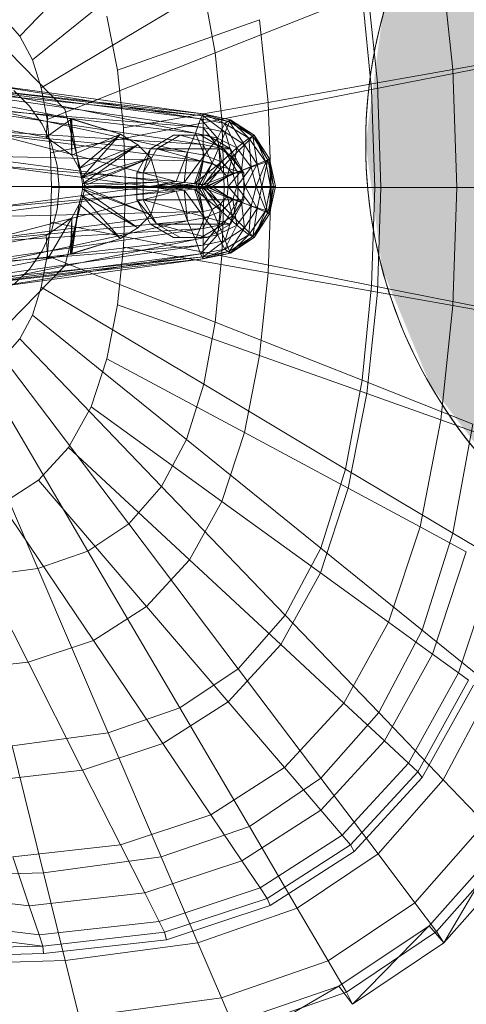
# Model space of a CAD drawing. Header units: metres. Extents: x 397.7 to 427.5, y 12.7 to 28.4.
# Tile 18 of 145: x 404.6011 to 404.6937, y 26.3675 to 26.5714. Entities that reach past the tile are written whole.
import ezdxf

# ---------------------------------------------------------------- set-up
doc = ezdxf.new("R2010")
doc.units = ezdxf.units.M
for name, color, linetype, lineweight in [('02_MOBILIARIO', 7, 'Continuous', 18), ('A-DETL-____-MBND', 7, 'Continuous', 18), ('A-DETL-GENF-OTLN', 7, 'Continuous', 18)]:
    doc.layers.add(name, color=color, linetype=linetype, lineweight=lineweight)

# ---------------------------------------------------------------- blocks, each defined once
blk = doc.blocks.new('Family - Rentamans P2-152946-05_ENLLUMENAT_P2')
at = {"layer": 'A-DETL-____-MBND', "color": 253, "true_color": 0xaaaaaa}
for p, q in [((0.16218, 0.24466), (0.13282, 0.21409)), ((0.16731, 0.23496), (0.13541, 0.20918)), ((0.22004, 0.23089), (0.22254, 0.20719)), ((0.20468, 0.22542), (0.20689, 0.20442)), ((0.17092, 0.2235), (0.13724, 0.20338)), ((0.17092, 0.2235), (0.1733, 0.21066)), ((0.20373, 0.22269), (0.1733, 0.21066)), ((0.20373, 0.22269), (0.2057, 0.20303)), ((0.15084, 0.21822), (0.15302, 0.20705)), ((0.12937, 0.21801), (0.13282, 0.21409)), ((0.15302, 0.20705), (0.18245, 0.21752)), ((0.18245, 0.21752), (0.18425, 0.2004)), ((0.13282, 0.21409), (0.13541, 0.20918)), ((0.13052, 0.21088), (0.1421, 0.19899)), ((0.1421, 0.19899), (0.13052, 0.21088)), ((0.1733, 0.21066), (0.13844, 0.19688)), ((0.1733, 0.21066), (0.17468, 0.19692)), ((0.13541, 0.20918), (0.13724, 0.20338)), ((0.22254, 0.20719), (0.23263, 0.20898)), ((0.08657, 0.20799), (0.13857, 0.19799)), ((0.08657, 0.20799), (0.13857, 0.19799)), ((0.15302, 0.20705), (0.15427, 0.19509)), ((0.2057, 0.20303), (0.22913, 0.20764)), ((0.20689, 0.20442), (0.22254, 0.20719)), ((0.22254, 0.20719), (0.22336, 0.18276)), ((0.11077, 0.20469), (0.17077, 0.19759)), ((0.11077, 0.20469), (0.17077, 0.19799)), ((0.17077, 0.19799), (0.11077, 0.20469)), ((0.12677, 0.20399), (0.17077, 0.19799)), ((0.12677, 0.20399), (0.17027, 0.19699)), ((0.18425, 0.2004), (0.20689, 0.20442)), ((0.20689, 0.20442), (0.20762, 0.18276)), ((0.13827, 0.19319), (0.08227, 0.20349)), ((0.13827, 0.19319), (0.08227, 0.20349)), ((0.11377, 0.20329), (0.17077, 0.19519)), ((0.17077, 0.19759), (0.11377, 0.20329)), ((0.12677, 0.20259), (0.17027, 0.19699)), ((0.16917, 0.19399), (0.12677, 0.20259)), ((0.13157, 0.20287), (0.13481, 0.19963)), ((0.13157, 0.20287), (0.13481, 0.19963)), ((0.13724, 0.20338), (0.13844, 0.19688)), ((0.2057, 0.20303), (0.17468, 0.19693)), ((0.2057, 0.20303), (0.20635, 0.18276)), ((0.18425, 0.2004), (0.15428, 0.19509)), ((0.18425, 0.2004), (0.18485, 0.18276)), ((0.11777, 0.19949), (0.17077, 0.19169)), ((0.11777, 0.19949), (0.17077, 0.19519)), ((0.12677, 0.19899), (0.16917, 0.19399)), ((0.16757, 0.19009), (0.12677, 0.19899)), ((0.13481, 0.19963), (0.13743, 0.19588)), ((0.13481, 0.19963), (0.13743, 0.19588)), ((0.13857, 0.19799), (0.13827, 0.19319)), ((0.14327, 0.19699), (0.13857, 0.19799)), ((0.13857, 0.19799), (0.14357, 0.19699)), ((0.14327, 0.19699), (0.13857, 0.19799)), ((0.1421, 0.19899), (0.14634, 0.18276)), ((0.14634, 0.18276), (0.1421, 0.19899)), ((0.17027, 0.19699), (0.17077, 0.19799)), ((0.17077, 0.19799), (0.17077, 0.19759)), ((0.17077, 0.19799), (0.17627, 0.19639)), ((0.17077, 0.19799), (0.17637, 0.19679)), ((0.17637, 0.19679), (0.17077, 0.19799)), ((0.17077, 0.19799), (0.17647, 0.19679)), ((0.17527, 0.19599), (0.17077, 0.19799)), ((0.13743, 0.19588), (0.13937, 0.19174)), ((0.13743, 0.19588), (0.13937, 0.19174)), ((0.14357, 0.19699), (0.13827, 0.19319)), ((0.13844, 0.19688), (0.13914, 0.18993)), ((0.17468, 0.19692), (0.13914, 0.18993)), ((0.14327, 0.19699), (0.14357, 0.19699)), ((0.15367, 0.19379), (0.14327, 0.19699)), ((0.14507, 0.18669), (0.14327, 0.19699)), ((0.14357, 0.18949), (0.14327, 0.19699)), ((0.15367, 0.19379), (0.14357, 0.19699)), ((0.14357, 0.19699), (0.15367, 0.19379)), ((0.14357, 0.19699), (0.14357, 0.18949)), ((0.16917, 0.19399), (0.17027, 0.19699)), ((0.17027, 0.19699), (0.17527, 0.19599)), ((0.17027, 0.19699), (0.17377, 0.19299)), ((0.17077, 0.19759), (0.17077, 0.19519)), ((0.17077, 0.19759), (0.17537, 0.19419)), ((0.17627, 0.19639), (0.17077, 0.19759)), ((0.17377, 0.19299), (0.17527, 0.19599)), ((0.17468, 0.19692), (0.17514, 0.18276)), ((0.17527, 0.19599), (0.17637, 0.19679)), ((0.17527, 0.19599), (0.18027, 0.19299)), ((0.17777, 0.19099), (0.17527, 0.19599)), ((0.17627, 0.19639), (0.17537, 0.19419)), ((0.17647, 0.19679), (0.17627, 0.19639)), ((0.17627, 0.19639), (0.17937, 0.19159)), ((0.18107, 0.19339), (0.17627, 0.19639)), ((0.17637, 0.19679), (0.17647, 0.19679)), ((0.17637, 0.19679), (0.18137, 0.19359)), ((0.18027, 0.19299), (0.17637, 0.19679)), ((0.17647, 0.19679), (0.18107, 0.19339)), ((0.18137, 0.19359), (0.17647, 0.19679)), ((0.17647, 0.19679), (0.18137, 0.19359)), ((0.17077, 0.19169), (0.11947, 0.19479)), ((0.11947, 0.19479), (0.17077, 0.18819)), ((0.12677, 0.19399), (0.16757, 0.19009)), ((0.16517, 0.18399), (0.12677, 0.19399)), ((0.15367, 0.19379), (0.14357, 0.18949)), ((0.15367, 0.19379), (0.14507, 0.18669)), ((0.14507, 0.18669), (0.15367, 0.19379)), ((0.14557, 0.18479), (0.15367, 0.19379)), ((0.15367, 0.19379), (0.15727, 0.19159)), ((0.15727, 0.19159), (0.15367, 0.19379)), ((0.15428, 0.19509), (0.15469, 0.18276)), ((0.16757, 0.19009), (0.16917, 0.19399)), ((0.16917, 0.19399), (0.17377, 0.19299)), ((0.17107, 0.18949), (0.16917, 0.19399)), ((0.17077, 0.19519), (0.17077, 0.19169)), ((0.17077, 0.19519), (0.17407, 0.19099)), ((0.17077, 0.19519), (0.17537, 0.19419)), ((0.17537, 0.19419), (0.17407, 0.19099)), ((0.17537, 0.19419), (0.17687, 0.18909)), ((0.17537, 0.19419), (0.17937, 0.19159)), ((0.13827, 0.19319), (0.14357, 0.18949)), ((0.13827, 0.19319), (0.14357, 0.18949)), ((0.13937, 0.19174), (0.14055, 0.18732)), ((0.13937, 0.19174), (0.14055, 0.18732)), ((0.16465, 0.19359), (0.15986, 0.19079)), ((0.16119, 0.19079), (0.16599, 0.19359)), ((0.16599, 0.19359), (0.16465, 0.19359)), ((0.17028, 0.19359), (0.16465, 0.19359)), ((0.17644, 0.19079), (0.16599, 0.19359)), ((0.16599, 0.19359), (0.17163, 0.19359)), ((0.17163, 0.19359), (0.17028, 0.19359)), ((0.17509, 0.19079), (0.17028, 0.19359)), ((0.17107, 0.18949), (0.17377, 0.19299)), ((0.17644, 0.19079), (0.17163, 0.19359)), ((0.17377, 0.19299), (0.17777, 0.19099)), ((0.17377, 0.19299), (0.17457, 0.18809)), ((0.17777, 0.19099), (0.18027, 0.19299)), ((0.18107, 0.19339), (0.17937, 0.19159)), ((0.18027, 0.19299), (0.18137, 0.19359)), ((0.18027, 0.19299), (0.18377, 0.18799)), ((0.18077, 0.18699), (0.18027, 0.19299)), ((0.18137, 0.19359), (0.18107, 0.19339)), ((0.18107, 0.19339), (0.18197, 0.18759)), ((0.18417, 0.18849), (0.18107, 0.19339)), ((0.18137, 0.19359), (0.18417, 0.18849)), ((0.18137, 0.19359), (0.18457, 0.18869)), ((0.18457, 0.18869), (0.18137, 0.19359)), ((0.18377, 0.18799), (0.18137, 0.19359)), ((0.13914, 0.18993), (0.13937, 0.18276)), ((0.15727, 0.19159), (0.14507, 0.18669)), ((0.15727, 0.19159), (0.14557, 0.18479)), ((0.14557, 0.18479), (0.15727, 0.19159)), ((0.14577, 0.18349), (0.15727, 0.19159)), ((0.15986, 0.19079), (0.15705, 0.18579)), ((0.15727, 0.19159), (0.15997, 0.18889)), ((0.15997, 0.18889), (0.15727, 0.19159)), ((0.15986, 0.19079), (0.15837, 0.18579)), ((0.15837, 0.18579), (0.16119, 0.19079)), ((0.15986, 0.19079), (0.16119, 0.19079)), ((0.16119, 0.19079), (0.17644, 0.19079)), ((0.17925, 0.18579), (0.16119, 0.19079)), ((0.16517, 0.18399), (0.16757, 0.19009)), ((0.16687, 0.18379), (0.16757, 0.19009)), ((0.16757, 0.19009), (0.17107, 0.18949)), ((0.17077, 0.19169), (0.17077, 0.18819)), ((0.17407, 0.19099), (0.17077, 0.19169)), ((0.17077, 0.19169), (0.17267, 0.18779)), ((0.17407, 0.19099), (0.17267, 0.18779)), ((0.17687, 0.18909), (0.17407, 0.19099)), ((0.17407, 0.19099), (0.17437, 0.18659)), ((0.17457, 0.18809), (0.17777, 0.19099)), ((0.17644, 0.19079), (0.17509, 0.19079)), ((0.17925, 0.18579), (0.17509, 0.19079)), ((0.178, 0.18579), (0.17509, 0.19079)), ((0.17925, 0.18579), (0.17644, 0.19079)), ((0.17937, 0.19159), (0.17687, 0.18909)), ((0.17697, 0.18569), (0.17777, 0.19099)), ((0.17777, 0.19099), (0.18077, 0.18699)), ((0.17937, 0.19159), (0.17877, 0.18629)), ((0.17937, 0.19159), (0.18197, 0.18759)), ((0.17077, 0.18819), (0.12097, 0.18939)), ((0.12097, 0.18939), (0.16927, 0.18299)), ((0.14357, 0.18949), (0.14507, 0.18669)), ((0.14357, 0.18949), (0.14507, 0.18669)), ((0.15997, 0.18889), (0.14557, 0.18479)), ((0.15997, 0.18889), (0.14577, 0.18349)), ((0.14577, 0.18299), (0.15997, 0.18889)), ((0.14577, 0.18349), (0.15997, 0.18889)), ((0.15997, 0.18889), (0.16147, 0.18389)), ((0.16147, 0.18389), (0.15997, 0.18889)), ((0.16687, 0.18379), (0.17107, 0.18949)), ((0.16897, 0.18359), (0.17107, 0.18949)), ((0.16897, 0.18359), (0.17457, 0.18809)), ((0.17077, 0.18819), (0.16927, 0.18299)), ((0.17077, 0.18819), (0.16977, 0.18299)), ((0.17267, 0.18779), (0.16977, 0.18299)), ((0.17267, 0.18779), (0.17037, 0.18299)), ((0.17267, 0.18779), (0.17077, 0.18819)), ((0.17457, 0.18809), (0.17097, 0.18339)), ((0.17107, 0.18949), (0.17457, 0.18809)), ((0.17437, 0.18659), (0.17267, 0.18779)), ((0.17687, 0.18909), (0.17437, 0.18659)), ((0.17457, 0.18809), (0.17697, 0.18569)), ((0.17687, 0.18909), (0.17577, 0.18499)), ((0.17877, 0.18629), (0.17687, 0.18909)), ((0.18077, 0.18699), (0.18377, 0.18799)), ((0.18177, 0.18299), (0.18377, 0.18799)), ((0.18417, 0.18849), (0.18197, 0.18759)), ((0.18417, 0.18849), (0.18297, 0.18299)), ((0.18377, 0.18799), (0.18457, 0.18869)), ((0.18377, 0.18799), (0.18477, 0.18299)), ((0.18457, 0.18869), (0.18417, 0.18849)), ((0.18537, 0.18299), (0.18417, 0.18849)), ((0.18457, 0.18869), (0.18577, 0.18299)), ((0.18577, 0.18299), (0.18457, 0.18869)), ((0.18457, 0.18869), (0.18537, 0.18299)), ((0.18457, 0.18869), (0.18477, 0.18299)), ((0.12677, 0.18739), (0.16517, 0.18399)), ((0.15977, 0.18299), (0.12677, 0.18739)), ((0.14055, 0.18732), (0.14095, 0.18276)), ((0.14055, 0.18732), (0.14095, 0.18276)), ((0.14507, 0.18669), (0.14557, 0.18479)), ((0.14507, 0.18669), (0.14557, 0.18479)), ((0.15705, 0.18579), (0.15837, 0.18579)), ((0.15705, 0.18579), (0.15705, 0.18019)), ((0.15837, 0.18579), (0.17925, 0.18579)), ((0.15837, 0.18019), (0.15837, 0.18579)), ((0.17437, 0.18659), (0.17037, 0.18299)), ((0.17097, 0.18339), (0.17697, 0.18569)), ((0.17437, 0.18659), (0.17137, 0.18299)), ((0.17177, 0.18299), (0.17697, 0.18569)), ((0.17577, 0.18499), (0.17437, 0.18659)), ((0.17877, 0.18629), (0.17577, 0.18499)), ((0.17877, 0.18629), (0.17597, 0.18299)), ((0.17697, 0.18569), (0.18077, 0.18699)), ((0.17697, 0.18569), (0.17777, 0.18299)), ((0.17777, 0.18299), (0.18077, 0.18699)), ((0.178, 0.18019), (0.178, 0.18579)), ((0.178, 0.18579), (0.17925, 0.18579)), ((0.18197, 0.18759), (0.17877, 0.18629)), ((0.17947, 0.18299), (0.17877, 0.18629)), ((0.17925, 0.18019), (0.17925, 0.18579)), ((0.18197, 0.18759), (0.17947, 0.18299)), ((0.18077, 0.18699), (0.18177, 0.18299)), ((0.18197, 0.18759), (0.18297, 0.18299)), ((0.14557, 0.18479), (0.14577, 0.18349)), ((0.14557, 0.18479), (0.14577, 0.18349)), ((0.16147, 0.18389), (0.14577, 0.18349)), ((0.14577, 0.18299), (0.16147, 0.18389)), ((0.15977, 0.18299), (0.16517, 0.18399)), ((0.16077, 0.18299), (0.16517, 0.18399)), ((0.16077, 0.18299), (0.16687, 0.18379)), ((0.16147, 0.18209), (0.16147, 0.18389)), ((0.16147, 0.18389), (0.16147, 0.18209)), ((0.16377, 0.18299), (0.16687, 0.18379)), ((0.16377, 0.18299), (0.16897, 0.18359)), ((0.16477, 0.18299), (0.16897, 0.18359)), ((0.16517, 0.18399), (0.16687, 0.18379)), ((0.16687, 0.18379), (0.16897, 0.18359)), ((0.16897, 0.18359), (0.17097, 0.18339)), ((0.17577, 0.18499), (0.17137, 0.18299)), ((0.17577, 0.18499), (0.17267, 0.18299)), ((0.17597, 0.18299), (0.17577, 0.18499)), ((0.16927, 0.18299), (0.12097, 0.17659)), ((0.16927, 0.18299), (0.12177, 0.18299)), ((0.12677, 0.17859), (0.15977, 0.18299)), ((0.12677, 0.17859), (0.16517, 0.18199)), ((0.12677, 0.17199), (0.16517, 0.18199)), ((0.12687, 0.18299), (0.15977, 0.18299)), ((0.13937, 0.18276), (0.13914, 0.17559)), ((0.17514, 0.18276), (0.13937, 0.18276)), ((0.14095, 0.18276), (0.14055, 0.1782)), ((0.14095, 0.18276), (0.14055, 0.1782)), ((0.14634, 0.18276), (0.1421, 0.16652)), ((0.1421, 0.16652), (0.14634, 0.18276)), ((0.14557, 0.18119), (0.14577, 0.18249)), ((0.14577, 0.18249), (0.14557, 0.18119)), ((0.14577, 0.18349), (0.14577, 0.18299)), ((0.14577, 0.18349), (0.14577, 0.18299)), ((0.14577, 0.18299), (0.16147, 0.18209)), ((0.16147, 0.18209), (0.14577, 0.18299)), ((0.14577, 0.18249), (0.14577, 0.18299)), ((0.14577, 0.18299), (0.14577, 0.18249)), ((0.14577, 0.18299), (0.15997, 0.17709)), ((0.15997, 0.17709), (0.14577, 0.18299)), ((0.15997, 0.17709), (0.14577, 0.18249)), ((0.14577, 0.18249), (0.15997, 0.17709)), ((0.14577, 0.18249), (0.15727, 0.17439)), ((0.15727, 0.17439), (0.14577, 0.18249)), ((0.15469, 0.18276), (0.15428, 0.17043)), ((0.18485, 0.18276), (0.15469, 0.18276)), ((0.15977, 0.18299), (0.16077, 0.18299)), ((0.16517, 0.18199), (0.15977, 0.18299)), ((0.15997, 0.17709), (0.16147, 0.18209)), ((0.16147, 0.18209), (0.15997, 0.17709)), ((0.16517, 0.18199), (0.16077, 0.18299)), ((0.16077, 0.18299), (0.16377, 0.18299)), ((0.16687, 0.18219), (0.16077, 0.18299)), ((0.16687, 0.18219), (0.16377, 0.18299)), ((0.16377, 0.18299), (0.16477, 0.18299)), ((0.16897, 0.18239), (0.16377, 0.18299)), ((0.16477, 0.18299), (0.17097, 0.18339)), ((0.16897, 0.18239), (0.16477, 0.18299)), ((0.16477, 0.18299), (0.17177, 0.18299)), ((0.17097, 0.18259), (0.16477, 0.18299)), ((0.16517, 0.18199), (0.16687, 0.18219)), ((0.16757, 0.17589), (0.16517, 0.18199)), ((0.16687, 0.18219), (0.16897, 0.18239)), ((0.16757, 0.17589), (0.16687, 0.18219)), ((0.17107, 0.17649), (0.16687, 0.18219)), ((0.16897, 0.18239), (0.17097, 0.18259)), ((0.17107, 0.17649), (0.16897, 0.18239)), ((0.17457, 0.17789), (0.16897, 0.18239)), ((0.16977, 0.18299), (0.16927, 0.18299)), ((0.16927, 0.18299), (0.17077, 0.17779)), ((0.16977, 0.18299), (0.17077, 0.17779)), ((0.17037, 0.18299), (0.16977, 0.18299)), ((0.16977, 0.18299), (0.17267, 0.17819)), ((0.17037, 0.18299), (0.17267, 0.17819)), ((0.17137, 0.18299), (0.17037, 0.18299)), ((0.17037, 0.18299), (0.17437, 0.17939)), ((0.17097, 0.18339), (0.17177, 0.18299)), ((0.17097, 0.18259), (0.17177, 0.18299)), ((0.17097, 0.18259), (0.17697, 0.18029)), ((0.17457, 0.17789), (0.17097, 0.18259)), ((0.17137, 0.18299), (0.17437, 0.17939)), ((0.17267, 0.18299), (0.17137, 0.18299)), ((0.17137, 0.18299), (0.17577, 0.18099)), ((0.17177, 0.18299), (0.17777, 0.18299)), ((0.17177, 0.18299), (0.17697, 0.18029)), ((0.17597, 0.18299), (0.17267, 0.18299)), ((0.17267, 0.18299), (0.17577, 0.18099)), ((0.17514, 0.18276), (0.17468, 0.16859)), ((0.20635, 0.18276), (0.17514, 0.18276)), ((0.17597, 0.18299), (0.17577, 0.18099)), ((0.17947, 0.18299), (0.17597, 0.18299)), ((0.17877, 0.17969), (0.17597, 0.18299)), ((0.17697, 0.18029), (0.17777, 0.18299)), ((0.17777, 0.18299), (0.18177, 0.18299)), ((0.17777, 0.18299), (0.18077, 0.17899)), ((0.17947, 0.18299), (0.17877, 0.17969)), ((0.18297, 0.18299), (0.17947, 0.18299)), ((0.18197, 0.17839), (0.17947, 0.18299)), ((0.18077, 0.17899), (0.18177, 0.18299)), ((0.18177, 0.18299), (0.18477, 0.18299)), ((0.18177, 0.18299), (0.18377, 0.17799)), ((0.18297, 0.18299), (0.18197, 0.17839)), ((0.18537, 0.18299), (0.18297, 0.18299)), ((0.18297, 0.18299), (0.18417, 0.17749)), ((0.18477, 0.18299), (0.18377, 0.17799)), ((0.18537, 0.18299), (0.18417, 0.17749)), ((0.18485, 0.18276), (0.18425, 0.16511)), ((0.18457, 0.17729), (0.18577, 0.18299)), ((0.18577, 0.18299), (0.18457, 0.17729)), ((0.18457, 0.17729), (0.18537, 0.18299)), ((0.18477, 0.18299), (0.18457, 0.17729)), ((0.18477, 0.18299), (0.18577, 0.18299)), ((0.20762, 0.18276), (0.18485, 0.18276)), ((0.18577, 0.18299), (0.18537, 0.18299)), ((0.20635, 0.18276), (0.2057, 0.16248)), ((0.20635, 0.18276), (0.22993, 0.18276)), ((0.20762, 0.18276), (0.20689, 0.1611)), ((0.20762, 0.18276), (0.22336, 0.18276)), ((0.22336, 0.18276), (0.22254, 0.15832)), ((0.22336, 0.18276), (0.23351, 0.18276)), ((0.14507, 0.17929), (0.14557, 0.18119)), ((0.14557, 0.18119), (0.14507, 0.17929)), ((0.15727, 0.17439), (0.14557, 0.18119)), ((0.14557, 0.18119), (0.15727, 0.17439)), ((0.14557, 0.18119), (0.15367, 0.17219)), ((0.15367, 0.17219), (0.14557, 0.18119)), ((0.15705, 0.18019), (0.15837, 0.18019)), ((0.15705, 0.18019), (0.16119, 0.17519)), ((0.15705, 0.18019), (0.15986, 0.17519)), ((0.15837, 0.18019), (0.17925, 0.18019)), ((0.16119, 0.17519), (0.15837, 0.18019)), ((0.15837, 0.18019), (0.17644, 0.17519)), ((0.17577, 0.18099), (0.17437, 0.17939)), ((0.17457, 0.17789), (0.17697, 0.18029)), ((0.17509, 0.17519), (0.178, 0.18019)), ((0.17577, 0.18099), (0.17687, 0.17689)), ((0.17577, 0.18099), (0.17877, 0.17969)), ((0.17644, 0.17519), (0.17925, 0.18019)), ((0.17644, 0.17519), (0.178, 0.18019)), ((0.17877, 0.17969), (0.17687, 0.17689)), ((0.17697, 0.18029), (0.18077, 0.17899)), ((0.17697, 0.18029), (0.17777, 0.17499)), ((0.17925, 0.18019), (0.178, 0.18019)), ((0.18197, 0.17839), (0.17877, 0.17969)), ((0.17877, 0.17969), (0.17937, 0.17439)), ((0.17077, 0.17779), (0.11947, 0.17119)), ((0.17077, 0.17779), (0.12097, 0.17659)), ((0.14055, 0.1782), (0.13937, 0.17378)), ((0.14055, 0.1782), (0.13937, 0.17378)), ((0.14327, 0.16899), (0.14507, 0.17929)), ((0.14357, 0.17649), (0.14507, 0.17929)), ((0.14507, 0.17929), (0.14357, 0.17649)), ((0.14507, 0.17929), (0.14357, 0.16899)), ((0.15367, 0.17219), (0.14507, 0.17929)), ((0.14507, 0.17929), (0.15367, 0.17219)), ((0.17267, 0.17819), (0.17077, 0.17779)), ((0.17267, 0.17819), (0.17077, 0.17429)), ((0.17077, 0.17779), (0.17077, 0.17429)), ((0.17457, 0.17789), (0.17107, 0.17649)), ((0.17437, 0.17939), (0.17267, 0.17819)), ((0.17267, 0.17819), (0.17407, 0.17499)), ((0.17457, 0.17789), (0.17377, 0.17299)), ((0.17437, 0.17939), (0.17407, 0.17499)), ((0.17437, 0.17939), (0.17687, 0.17689)), ((0.17777, 0.17499), (0.17457, 0.17789)), ((0.17777, 0.17499), (0.18077, 0.17899)), ((0.18197, 0.17839), (0.17937, 0.17439)), ((0.18077, 0.17899), (0.18027, 0.17299)), ((0.18377, 0.17799), (0.18027, 0.17299)), ((0.18077, 0.17899), (0.18377, 0.17799)), ((0.18107, 0.17259), (0.18197, 0.17839)), ((0.18417, 0.17749), (0.18107, 0.17259)), ((0.18377, 0.17799), (0.18137, 0.17239)), ((0.18417, 0.17749), (0.18137, 0.17239)), ((0.18417, 0.17749), (0.18197, 0.17839)), ((0.18377, 0.17799), (0.18457, 0.17729)), ((0.18457, 0.17729), (0.18417, 0.17749)), ((0.12677, 0.17199), (0.16757, 0.17589)), ((0.12677, 0.16699), (0.16757, 0.17589)), ((0.13827, 0.17279), (0.14357, 0.17649)), ((0.14357, 0.17649), (0.13827, 0.17279)), ((0.13914, 0.17559), (0.13844, 0.16864)), ((0.13857, 0.16799), (0.14357, 0.17649)), ((0.17468, 0.16859), (0.13914, 0.17559)), ((0.14327, 0.16899), (0.14357, 0.17649)), ((0.14357, 0.17649), (0.14357, 0.16899)), ((0.15727, 0.17439), (0.15997, 0.17709)), ((0.15997, 0.17709), (0.15727, 0.17439)), ((0.16757, 0.17589), (0.17107, 0.17649)), ((0.16917, 0.17199), (0.16757, 0.17589)), ((0.17107, 0.17649), (0.16917, 0.17199)), ((0.17377, 0.17299), (0.17107, 0.17649)), ((0.17687, 0.17689), (0.17407, 0.17499)), ((0.17687, 0.17689), (0.17537, 0.17179)), ((0.17687, 0.17689), (0.17937, 0.17439)), ((0.18137, 0.17239), (0.18457, 0.17729)), ((0.18457, 0.17729), (0.18137, 0.17239)), ((0.17077, 0.17429), (0.11777, 0.16649)), ((0.17077, 0.17429), (0.11947, 0.17119)), ((0.13937, 0.17378), (0.13743, 0.16963)), ((0.13937, 0.17378), (0.13743, 0.16963)), ((0.15367, 0.17219), (0.15727, 0.17439)), ((0.15727, 0.17439), (0.15367, 0.17219)), ((0.15986, 0.17519), (0.16119, 0.17519)), ((0.15986, 0.17519), (0.16465, 0.17239)), ((0.16119, 0.17519), (0.17644, 0.17519)), ((0.16599, 0.17239), (0.16119, 0.17519)), ((0.16119, 0.17519), (0.17163, 0.17239)), ((0.17028, 0.17239), (0.17509, 0.17519)), ((0.17407, 0.17499), (0.17077, 0.17429)), ((0.17407, 0.17499), (0.17077, 0.17079)), ((0.17077, 0.17429), (0.17077, 0.17079)), ((0.17163, 0.17239), (0.17644, 0.17519)), ((0.17777, 0.17499), (0.17377, 0.17299)), ((0.17407, 0.17499), (0.17537, 0.17179)), ((0.17644, 0.17519), (0.17509, 0.17519)), ((0.17527, 0.16999), (0.17777, 0.17499)), ((0.17937, 0.17439), (0.17537, 0.17179)), ((0.17937, 0.17439), (0.17627, 0.16959)), ((0.18027, 0.17299), (0.17777, 0.17499)), ((0.17937, 0.17439), (0.18107, 0.17259)), ((0.08227, 0.16249), (0.13827, 0.17279)), ((0.08227, 0.16249), (0.13827, 0.17279)), ((0.16917, 0.17199), (0.12677, 0.16339)), ((0.16917, 0.17199), (0.12677, 0.16699)), ((0.13827, 0.17279), (0.13857, 0.16799)), ((0.14327, 0.16899), (0.15367, 0.17219)), ((0.15367, 0.17219), (0.14357, 0.16899)), ((0.14357, 0.16899), (0.15367, 0.17219)), ((0.16465, 0.17239), (0.16599, 0.17239)), ((0.16465, 0.17239), (0.17028, 0.17239)), ((0.17163, 0.17239), (0.16599, 0.17239)), ((0.17377, 0.17299), (0.16917, 0.17199)), ((0.17027, 0.16899), (0.16917, 0.17199)), ((0.17377, 0.17299), (0.17027, 0.16899)), ((0.17028, 0.17239), (0.17163, 0.17239)), ((0.17537, 0.17179), (0.17077, 0.17079)), ((0.17537, 0.17179), (0.17077, 0.16839)), ((0.17527, 0.16999), (0.17377, 0.17299)), ((0.18027, 0.17299), (0.17527, 0.16999)), ((0.17537, 0.17179), (0.17627, 0.16959)), ((0.18107, 0.17259), (0.17627, 0.16959)), ((0.18027, 0.17299), (0.17637, 0.16919)), ((0.18137, 0.17239), (0.17637, 0.16919)), ((0.18107, 0.17259), (0.17647, 0.16919)), ((0.18137, 0.17239), (0.17647, 0.16919)), ((0.17647, 0.16919), (0.18137, 0.17239)), ((0.18137, 0.17239), (0.18027, 0.17299)), ((0.18137, 0.17239), (0.18107, 0.17259)), ((0.17077, 0.17079), (0.11377, 0.16269)), ((0.17077, 0.17079), (0.11777, 0.16649)), ((0.13743, 0.16963), (0.13481, 0.16588)), ((0.13743, 0.16963), (0.13481, 0.16588)), ((0.15428, 0.17043), (0.15302, 0.15847)), ((0.18425, 0.16511), (0.15428, 0.17043)), ((0.17527, 0.16999), (0.17027, 0.16899)), ((0.17077, 0.17079), (0.17077, 0.16839)), ((0.17077, 0.16799), (0.17527, 0.16999)), ((0.17627, 0.16959), (0.17077, 0.16839)), ((0.17627, 0.16959), (0.17077, 0.16799)), ((0.17637, 0.16919), (0.17527, 0.16999)), ((0.17627, 0.16959), (0.17647, 0.16919)), ((0.13857, 0.16799), (0.08657, 0.15799)), ((0.08657, 0.15799), (0.13857, 0.16799)), ((0.17077, 0.16839), (0.11077, 0.16129)), ((0.17077, 0.16799), (0.11077, 0.16129)), ((0.17077, 0.16799), (0.11077, 0.16129)), ((0.17077, 0.16839), (0.11377, 0.16269)), ((0.17027, 0.16899), (0.12677, 0.16199)), ((0.17027, 0.16899), (0.12677, 0.16339)), ((0.17077, 0.16799), (0.12677, 0.16199)), ((0.13844, 0.16864), (0.13724, 0.16214)), ((0.1733, 0.15485), (0.13844, 0.16864)), ((0.13857, 0.16799), (0.14327, 0.16899)), ((0.14357, 0.16899), (0.13857, 0.16799)), ((0.13857, 0.16799), (0.14357, 0.16899)), ((0.14357, 0.16899), (0.14327, 0.16899)), ((0.17077, 0.16799), (0.17027, 0.16899)), ((0.17647, 0.16919), (0.17077, 0.16799)), ((0.17647, 0.16919), (0.17077, 0.16799)), ((0.17637, 0.16919), (0.17077, 0.16799)), ((0.17077, 0.16839), (0.17077, 0.16799)), ((0.17468, 0.16859), (0.1733, 0.15486)), ((0.2057, 0.16248), (0.17468, 0.16859)), ((0.17647, 0.16919), (0.17637, 0.16919)), ((0.1421, 0.16652), (0.13052, 0.15464)), ((0.13052, 0.15464), (0.1421, 0.16652)), ((0.13481, 0.16588), (0.13157, 0.16265)), ((0.13481, 0.16588), (0.13157, 0.16265)), ((0.18425, 0.16511), (0.18245, 0.148)), ((0.20689, 0.1611), (0.18425, 0.16511)), ((0.13724, 0.16214), (0.13541, 0.15634)), ((0.17092, 0.14201), (0.13724, 0.16214)), ((0.2057, 0.16248), (0.20373, 0.14283)), ((0.2057, 0.16248), (0.22913, 0.15787)), ((0.20689, 0.1611), (0.20468, 0.14009)), ((0.22254, 0.15832), (0.20689, 0.1611)), ((0.15302, 0.15847), (0.15084, 0.14729)), ((0.18245, 0.148), (0.15302, 0.15847)), ((0.22254, 0.15832), (0.22004, 0.13463)), ((0.22254, 0.15832), (0.23263, 0.15653)), ((0.13541, 0.15634), (0.13282, 0.15143)), ((0.16731, 0.13056), (0.13541, 0.15634)), ((0.1733, 0.15486), (0.17092, 0.14201)), ((0.20373, 0.14283), (0.1733, 0.15486)), ((0.13282, 0.15143), (0.12937, 0.14751)), ((0.16218, 0.12086), (0.13282, 0.15143)), ((0.15537, 0.1131), (0.12937, 0.14751)), ((0.15084, 0.14729), (0.14756, 0.13732)), ((0.17934, 0.13201), (0.15084, 0.14729)), ((0.18245, 0.148), (0.17934, 0.13201)), ((0.20468, 0.14009), (0.18245, 0.148)), ((0.11983, 0.14281), (0.13653, 0.10383)), ((0.14692, 0.10743), (0.12509, 0.14464)), ((0.20373, 0.14283), (0.20031, 0.12445)), ((0.2267, 0.13374), (0.20373, 0.14283)), ((0.17092, 0.14201), (0.16731, 0.13056)), ((0.20031, 0.12445), (0.17092, 0.14201)), ((0.20468, 0.14009), (0.20086, 0.12046)), ((0.22004, 0.13463), (0.20468, 0.14009)), ((0.14756, 0.13732), (0.14288, 0.12888)), ((0.17464, 0.11773), (0.14756, 0.13732)), ((0.22004, 0.13463), (0.21574, 0.11248)), ((0.22995, 0.13111), (0.22004, 0.13463)), ((0.22251, 0.11118), (0.2267, 0.13374)), ((0.16731, 0.13056), (0.16218, 0.12086)), ((0.19515, 0.10805), (0.16731, 0.13056)), ((0.17934, 0.13201), (0.17464, 0.11773)), ((0.20086, 0.12046), (0.17934, 0.13201)), ((0.14288, 0.12888), (0.13667, 0.12213)), ((0.16795, 0.10565), (0.14288, 0.12888)), ((0.20031, 0.12445), (0.19515, 0.10805)), ((0.22251, 0.11118), (0.20031, 0.12445)), ((0.13667, 0.12213), (0.12897, 0.11719)), ((0.13667, 0.12213), (0.15906, 0.09599)), ((0.16218, 0.12086), (0.15537, 0.1131)), ((0.18781, 0.09417), (0.16218, 0.12086)), ((0.20086, 0.12046), (0.19509, 0.10294)), ((0.21574, 0.11248), (0.20086, 0.12046)), ((0.12897, 0.11719), (0.14804, 0.08893)), ((0.17464, 0.11773), (0.16795, 0.10565)), ((0.19509, 0.10294), (0.17464, 0.11773)), ((0.1195, 0.11406), (0.13449, 0.08444)), ((0.15536, 0.1131), (0.14692, 0.10743)), ((0.17806, 0.08308), (0.15536, 0.1131)), ((0.21574, 0.11248), (0.20923, 0.09272)), ((0.22533, 0.10733), (0.21574, 0.11248)), ((0.21618, 0.09106), (0.22251, 0.11118)), ((0.23785, 0.10202), (0.22251, 0.11118)), ((0.14692, 0.10743), (0.13653, 0.10383)), ((0.14692, 0.10743), (0.16597, 0.07496)), ((0.19515, 0.10805), (0.18781, 0.09417)), ((0.21618, 0.09106), (0.19515, 0.10805)), ((0.22533, 0.10733), (0.21834, 0.08613)), ((0.16795, 0.10565), (0.15906, 0.09599)), ((0.18688, 0.08811), (0.16795, 0.10565)), ((0.23099, 0.1043), (0.22372, 0.08223)), ((0.13653, 0.10383), (0.12264, 0.10196)), ((0.13653, 0.10383), (0.1511, 0.06981)), ((0.19509, 0.10294), (0.18688, 0.08811)), ((0.20923, 0.09272), (0.19509, 0.10294)), ((0.15906, 0.09599), (0.14804, 0.08893)), ((0.15906, 0.09599), (0.17596, 0.07625)), ((0.18781, 0.09417), (0.17806, 0.08308)), ((0.20717, 0.07402), (0.18781, 0.09417)), ((0.20923, 0.09272), (0.19996, 0.07599)), ((0.21834, 0.08613), (0.20923, 0.09272)), ((0.20717, 0.07402), (0.21618, 0.09106)), ((0.23071, 0.07931), (0.21618, 0.09106)), ((0.14804, 0.08893), (0.13449, 0.08444)), ((0.14804, 0.08893), (0.16244, 0.06758)), ((0.18688, 0.08811), (0.17596, 0.07625)), ((0.19996, 0.07599), (0.18688, 0.08811)), ((0.21834, 0.08613), (0.20839, 0.06817)), ((0.22372, 0.08223), (0.21834, 0.08613)), ((0.13449, 0.08444), (0.1184, 0.08263)), ((0.13449, 0.08444), (0.14581, 0.06207)), ((0.17806, 0.08308), (0.16597, 0.07496)), ((0.19519, 0.0604), (0.17806, 0.08308)), ((0.22372, 0.08223), (0.21338, 0.06355)), ((0.2258, 0.08073), (0.22372, 0.08223)), ((0.2258, 0.08073), (0.2153, 0.06177)), ((0.22681, 0.07971), (0.21621, 0.06056)), ((0.22054, 0.06009), (0.23071, 0.07931)), ((0.17596, 0.07625), (0.16244, 0.06758)), ((0.17596, 0.07625), (0.18765, 0.06261)), ((0.19996, 0.07599), (0.18765, 0.06261)), ((0.20839, 0.06817), (0.19996, 0.07599)), ((0.16597, 0.07496), (0.1511, 0.06981)), ((0.16597, 0.07496), (0.18036, 0.05043)), ((0.19519, 0.0604), (0.20717, 0.07402)), ((0.22054, 0.06009), (0.20717, 0.07402)), ((0.1511, 0.06981), (0.13123, 0.06713)), ((0.1511, 0.06981), (0.1621, 0.04411)), ((0.16244, 0.06758), (0.14581, 0.06207)), ((0.16244, 0.06758), (0.17239, 0.05283)), ((0.20839, 0.06817), (0.19518, 0.05382)), ((0.21338, 0.06355), (0.20839, 0.06817)), ((0.13123, 0.06713), (0.13772, 0.04082)), ((0.21338, 0.06355), (0.19963, 0.04862)), ((0.2153, 0.06177), (0.21338, 0.06355)), ((0.14581, 0.06207), (0.12606, 0.05985)), ((0.14581, 0.06207), (0.15363, 0.04662)), ((0.18765, 0.06261), (0.17239, 0.05283)), ((0.18765, 0.06261), (0.19518, 0.05382)), ((0.2153, 0.06177), (0.20135, 0.04662)), ((0.21621, 0.06056), (0.2153, 0.06177)), ((0.18036, 0.05043), (0.19519, 0.0604)), ((0.20704, 0.04473), (0.19519, 0.0604)), ((0.21621, 0.06056), (0.20212, 0.04526)), ((0.20704, 0.04473), (0.22054, 0.06009)), ((0.22917, 0.05111), (0.22054, 0.06009)), ((0.19518, 0.05382), (0.17881, 0.04332)), ((0.19518, 0.05382), (0.19963, 0.04862)), ((0.17239, 0.05283), (0.15363, 0.04662)), ((0.17239, 0.05283), (0.17881, 0.04332)), ((0.21467, 0.03462), (0.22917, 0.05111)), ((0.18036, 0.05043), (0.1621, 0.04411)), ((0.18036, 0.05043), (0.1903, 0.03348)), ((0.19963, 0.04862), (0.1826, 0.0377)), ((0.19963, 0.04862), (0.20135, 0.04662)), ((0.15363, 0.04662), (0.13135, 0.04411)), ((0.15363, 0.04662), (0.15867, 0.03665)), ((0.20135, 0.04662), (0.18406, 0.03553)), ((0.20212, 0.04526), (0.18466, 0.03406)), ((0.20135, 0.04662), (0.20212, 0.04526)), ((0.21762, 0.02983), (0.2327, 0.04685)), ((0.21918, 0.02865), (0.23426, 0.04581)), ((0.22069, 0.0263), (0.2327, 0.04685)), ((0.13135, 0.04411), (0.13476, 0.03396)), ((0.1621, 0.04411), (0.13772, 0.04082)), ((0.17881, 0.04332), (0.15867, 0.03665)), ((0.1621, 0.04411), (0.16971, 0.02635)), ((0.17881, 0.04332), (0.1826, 0.0377)), ((0.1903, 0.03348), (0.20704, 0.04473)), ((0.20704, 0.04473), (0.21467, 0.03462)), ((0.22069, 0.0263), (0.23596, 0.04368)), ((0.13772, 0.04082), (0.10273, 0.03978)), ((0.13772, 0.04082), (0.1422, 0.02264)), ((0.1826, 0.0377), (0.16165, 0.03076)), ((0.1826, 0.0377), (0.18406, 0.03553)), ((0.13476, 0.03396), (0.11696, 0.0362)), ((0.15867, 0.03665), (0.13476, 0.03396)), ((0.15867, 0.03665), (0.16165, 0.03076)), ((0.18406, 0.03553), (0.1628, 0.0285)), ((0.18406, 0.03553), (0.18466, 0.03406)), ((0.13476, 0.03396), (0.13678, 0.02796)), ((0.18466, 0.03406), (0.16318, 0.02695)), ((0.16971, 0.02635), (0.1903, 0.03348)), ((0.1903, 0.03348), (0.19671, 0.02256)), ((0.19671, 0.02256), (0.21467, 0.03462)), ((0.21467, 0.03462), (0.21918, 0.02865)), ((0.16165, 0.03076), (0.13678, 0.02796)), ((0.16165, 0.03076), (0.1628, 0.0285)), ((0.13678, 0.02796), (0.11825, 0.0303)), ((0.19894, 0.01737), (0.21762, 0.02983)), ((0.2005, 0.0161), (0.21918, 0.02865)), ((0.20176, 0.01359), (0.21762, 0.02983)), ((0.21762, 0.02983), (0.22069, 0.0263)), ((0.21918, 0.02865), (0.22069, 0.0263)), ((0.13755, 0.02565), (0.11875, 0.02802)), ((0.13678, 0.02796), (0.13755, 0.02565)), ((0.1628, 0.0285), (0.13755, 0.02565)), ((0.16318, 0.02695), (0.13769, 0.02408)), ((0.1628, 0.0285), (0.16318, 0.02695)), ((0.13755, 0.02565), (0.11566, 0.02511)), ((0.13755, 0.02565), (0.13769, 0.02408)), ((0.16971, 0.02635), (0.1422, 0.02264)), ((0.16971, 0.02635), (0.17461, 0.0149)), ((0.20176, 0.01359), (0.22069, 0.0263)), ((0.1422, 0.02264), (0.10273, 0.02147)), ((0.13769, 0.02408), (0.11557, 0.02353)), ((0.1422, 0.02264), (0.14508, 0.01092)), ((0.17461, 0.0149), (0.19671, 0.02256)), ((0.19671, 0.02256), (0.2005, 0.0161)), ((0.17596, 0.00947), (0.19894, 0.01737)), ((0.17848, 0.00552), (0.19894, 0.01737)), ((0.19894, 0.01737), (0.20176, 0.01359)), ((0.14508, 0.01092), (0.17461, 0.0149)), ((0.17461, 0.0149), (0.17751, 0.00814)), ((0.17751, 0.00814), (0.2005, 0.0161)), ((0.2005, 0.0161), (0.20176, 0.01359))]:
    blk.add_line(p, q, dxfattribs=at)
blk = doc.blocks.new('LONDR55-XX_ZZ-ARQ-CAA-M3D-Londres55_ifc-1-05_ENLLUMENAT_P2')
at = {"layer": '02_MOBILIARIO', "color": 253, "lineweight": 18, "true_color": 0xaaaaaa}
blk.add_blockref('Family - Rentamans P2-152946-05_ENLLUMENAT_P2', (404.46838, 26.35391), dxfattribs=at)
blk = doc.blocks.new('ZYR_06_02_02 Down Superficie - L 01-834878-05_ENLLUMENAT_P2')
at = {"layer": 'A-DETL-GENF-OTLN', "true_color": 0x00c400}
for points in [[(-0.07071, -0.07071), (0, 0), (-0.07071, 0.07071), (-0.0866, 0.05), (-0.09659, 0.02588), (-0.1, 0), (-0.09659, -0.02588), (-0.0866, -0.05)], [(0.07071, -0.07071), (0.0866, -0.05), (0.09659, -0.02588), (0.1, 0), (0.09659, 0.02588), (0.0866, 0.05), (0.07071, 0.07071), (0, 0)]]:
    blk.add_hatch(color=92, dxfattribs=at).paths.add_polyline_path(points)
at = {"layer": 'A-DETL-GENF-OTLN', "color": 92, "true_color": 0x00c400}
for p, q in [((0, 0), (-0.07071, 0.07071)), ((-0.07071, 0.07071), (0.07071, -0.07071)), ((-0.07071, -0.07071), (0.07071, 0.07071)), ((0.07071, 0.07071), (0, 0)), ((-0.07071, -0.07071), (0, 0)), ((0, 0), (0.07071, -0.07071))]:
    blk.add_line(p, q, dxfattribs=at)
blk.add_circle((0, 0), 0.1, dxfattribs=at)
for start, end in [(135, 225), (315, 45)]:
    blk.add_arc((0, 0), 0.1, start, end, dxfattribs=at)

msp = doc.modelspace()

# ---------------------------------------------------------------- block references
at = {"lineweight": 5}
msp.add_blockref('LONDR55-XX_ZZ-ARQ-CAA-M3D-Londres55_ifc-1-05_ENLLUMENAT_P2', (0, 0), dxfattribs=at)
at = {"layer": 'A-DETL-GENF-OTLN', "color": 92, "true_color": 0x00c400}
msp.add_blockref('ZYR_06_02_02 Down Superficie - L 01-834878-05_ENLLUMENAT_P2', (404.77285, 26.54578), dxfattribs=at)

doc.saveas('drawing.dxf')
